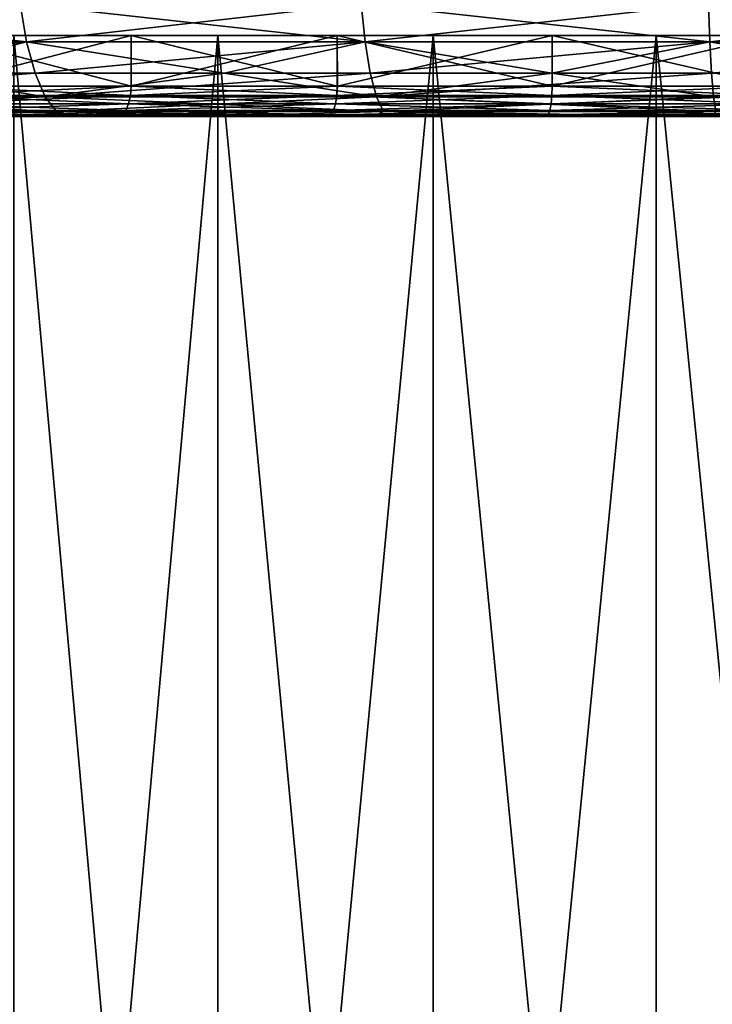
# Model space of a CAD drawing. Header units: metres. Extents: x -128 to 146, y -23 to 80.
# Tile 13 of 113: x -85 to -78, y 44 to 54. Entities that reach past the tile are written whole.
import ezdxf

# ---------------------------------------------------------------- set-up
doc = ezdxf.new("R2010")
doc.units = ezdxf.units.M
doc.layers.add('solid_509241_SW0001', color=7, linetype='CONTINUOUS')

msp = doc.modelspace()

# ---------------------------------------------------------------- linework, layer by layer
at = {"layer": 'solid_509241_SW0001'}
for points in [[(-88.297913, 54.110447, 29.610519), (-88.20903, 53.737499, 29.387447), (-84.963051, 53.737499, 30.481146)], [(-85.02729, 54.110447, 30.712521), (-88.297913, 54.110447, 29.610519), (-84.963051, 53.737499, 30.481146)], [(-88.20903, 53.737499, -29.387451), (-88.297913, 54.110447, -29.610523), (-85.02729, 54.110447, -30.712524)], [(-84.963051, 53.737499, -30.48115), (-88.20903, 53.737499, -29.387451), (-85.02729, 54.110447, -30.712524)], [(-85.02729, 54.110447, 30.712521), (-84.963051, 53.737499, 30.481146), (-81.617844, 53.737499, 31.217482)], [(-81.656693, 54.110447, 31.454445), (-85.02729, 54.110447, 30.712521), (-81.617844, 53.737499, 31.217482)], [(-84.963051, 53.737499, -30.48115), (-85.02729, 54.110447, -30.712524), (-81.656693, 54.110447, -31.454449)], [(-81.617844, 53.737499, -31.217484), (-84.963051, 53.737499, -30.48115), (-81.656693, 54.110447, -31.454449)], [(-81.656693, 54.110447, 31.454445), (-81.617844, 53.737499, 31.217482), (-78.212639, 53.737499, 31.587818)], [(-78.225639, 54.110447, 31.827595), (-81.656693, 54.110447, 31.454445), (-78.212639, 53.737499, 31.587818)], [(-81.617844, 53.737499, -31.217484), (-81.656693, 54.110447, -31.454449), (-78.225639, 54.110447, -31.827597)], [(-78.212639, 53.737499, -31.587822), (-81.617844, 53.737499, -31.217484), (-78.225639, 54.110447, -31.827597)], [(-78.225639, 54.110447, 31.827595), (-78.212639, 53.737499, 31.587818), (-74.787361, 53.737499, 31.587818)], [(-74.774361, 54.110447, 31.827595), (-78.225639, 54.110447, 31.827595), (-74.787361, 53.737499, 31.587818)], [(-78.212639, 53.737499, -31.587822), (-78.225639, 54.110447, -31.827597), (-74.774361, 54.110447, -31.827597)], [(-74.787361, 53.737499, -31.587822), (-78.212639, 53.737499, -31.587822), (-74.774361, 54.110447, -31.827597)], [(-85.850159, 53.799999, -14.733542), (-85.850746, 53.299999, -14.733168), (-83.930443, 53.299999, -15.788958)], [(-83.929863, 53.799999, -15.789231), (-85.087509, 53.799999, -14.87398), (-85.850159, 53.799999, -14.733542)], [(-85.850159, 53.799999, 14.73354), (-85.087509, 53.799999, 14.873977), (-83.929863, 53.799999, 15.789227)], [(-85.850159, 53.799999, 14.73354), (-83.929863, 53.799999, 15.789227), (-85.849815, 53.299999, 14.733758)], [(-83.929863, 53.799999, -15.789231), (-85.850159, 53.799999, -14.733542), (-83.930443, 53.299999, -15.788958)], [(-83.929863, 53.799999, 15.789227), (-83.929375, 53.299999, 15.789459), (-85.849815, 53.299999, 14.733758)], [(-85.087502, 31.299999, -14.873987), (-85.087509, 53.799999, -14.87398), (-83.072586, 53.799999, -15.867631)], [(-83.929863, 53.799999, -15.789231), (-83.072586, 53.799999, -15.867631), (-85.087509, 53.799999, -14.87398)], [(-83.072586, 31.299999, 15.867629), (-83.072586, 53.799999, 15.867628), (-85.087509, 53.799999, 14.873977)], [(-83.929863, 53.799999, 15.789227), (-85.087509, 53.799999, 14.873977), (-83.072586, 53.799999, 15.867628)], [(-85.087502, 31.299999, 14.873984), (-83.072586, 31.299999, 15.867629), (-85.087509, 53.799999, 14.873977)], [(-83.072586, 31.299999, -15.867632), (-85.087502, 31.299999, -14.873987), (-83.072586, 53.799999, -15.867631)], [(-83.929863, 53.799999, -15.789231), (-83.930443, 53.299999, -15.788958), (-81.893143, 53.299999, -16.595682)], [(-81.89241, 53.799999, -16.595919), (-83.072586, 53.799999, -15.867631), (-83.929863, 53.799999, -15.789231)], [(-83.929863, 53.799999, 15.789227), (-83.072586, 53.799999, 15.867628), (-81.89241, 53.799999, 16.595915)], [(-83.929863, 53.799999, 15.789227), (-81.89241, 53.799999, 16.595915), (-83.929375, 53.299999, 15.789459)], [(-81.89241, 53.799999, -16.595919), (-83.929863, 53.799999, -15.789231), (-81.893143, 53.299999, -16.595682)], [(-81.89241, 53.799999, 16.595915), (-81.89183, 53.299999, 16.596106), (-83.929375, 53.299999, 15.789459)], [(-83.072586, 31.299999, -15.867632), (-83.072586, 53.799999, -15.867631), (-80.945206, 53.799999, -16.589781)], [(-81.89241, 53.799999, -16.595919), (-80.945206, 53.799999, -16.589781), (-83.072586, 53.799999, -15.867631)], [(-80.945221, 31.299999, -16.589777), (-83.072586, 31.299999, -15.867632), (-80.945206, 53.799999, -16.589781)], [(-80.945221, 31.299999, 16.589775), (-80.945206, 53.799999, 16.589777), (-83.072586, 53.799999, 15.867628)], [(-81.89241, 53.799999, 16.595915), (-83.072586, 53.799999, 15.867628), (-80.945206, 53.799999, 16.589777)], [(-83.072586, 31.299999, 15.867629), (-80.945221, 31.299999, 16.589775), (-83.072586, 53.799999, 15.867628)], [(-81.89241, 53.799999, -16.595919), (-81.893143, 53.299999, -16.595682), (-79.770653, 53.299999, -17.140757)], [(-79.769875, 53.799999, -17.140902), (-80.945206, 53.799999, -16.589781), (-81.89241, 53.799999, -16.595919)], [(-81.89241, 53.799999, 16.595915), (-80.945206, 53.799999, 16.589777), (-79.769875, 53.799999, 17.1409)], [(-81.89241, 53.799999, 16.595915), (-79.769875, 53.799999, 17.1409), (-81.89183, 53.299999, 16.596106)], [(-79.769875, 53.799999, -17.140902), (-81.89241, 53.799999, -16.595919), (-79.770653, 53.299999, -17.140757)], [(-79.769875, 53.799999, 17.1409), (-79.769226, 53.299999, 17.141026), (-81.89183, 53.299999, 16.596106)], [(-80.945221, 31.299999, -16.589777), (-80.945206, 53.799999, -16.589781), (-78.741768, 53.799999, -17.028069)], [(-78.741791, 31.299999, -17.028067), (-80.945221, 31.299999, -16.589777), (-78.741768, 53.799999, -17.028069)], [(-80.945221, 31.299999, 16.589775), (-78.741791, 31.299999, 17.028063), (-80.945206, 53.799999, 16.589777)], [(-79.769875, 53.799999, -17.140902), (-78.741768, 53.799999, -17.028069), (-80.945206, 53.799999, -16.589781)], [(-78.741791, 31.299999, 17.028063), (-78.741768, 53.799999, 17.028067), (-80.945206, 53.799999, 16.589777)], [(-79.769875, 53.799999, 17.1409), (-80.945206, 53.799999, 16.589777), (-78.741768, 53.799999, 17.028067)], [(-79.769875, 53.799999, -17.140902), (-79.770653, 53.299999, -17.140757), (-77.596458, 53.299999, -17.415524)], [(-77.595726, 53.799999, -17.415567), (-78.741768, 53.799999, -17.028069), (-79.769875, 53.799999, -17.140902)], [(-79.769875, 53.799999, 17.1409), (-78.741768, 53.799999, 17.028067), (-77.595726, 53.799999, 17.415564)], [(-79.769875, 53.799999, 17.1409), (-77.595726, 53.799999, 17.415564), (-79.769226, 53.299999, 17.141026)], [(-77.595726, 53.799999, -17.415567), (-79.769875, 53.799999, -17.140902), (-77.596458, 53.299999, -17.415524)], [(-77.595726, 53.799999, 17.415564), (-77.595001, 53.299999, 17.415613), (-79.769226, 53.299999, 17.141026)], [(-78.741791, 31.299999, -17.028067), (-78.741768, 53.799999, -17.028069), (-76.5, 53.799999, -17.175001)], [(-76.5, 31.299999, -17.175001), (-78.741791, 31.299999, -17.028067), (-76.5, 53.799999, -17.175001)], [(-78.741791, 31.299999, 17.028063), (-76.5, 31.299999, 17.174997), (-78.741768, 53.799999, 17.028067)], [(-77.595726, 53.799999, -17.415567), (-76.5, 53.799999, -17.175001), (-78.741768, 53.799999, -17.028069)], [(-76.5, 31.299999, 17.174997), (-76.5, 53.799999, 17.174997), (-78.741768, 53.799999, 17.028067)], [(-77.595726, 53.799999, 17.415564), (-78.741768, 53.799999, 17.028067), (-76.5, 53.799999, 17.174997)], [(-84.963051, 53.737499, 30.481146), (-88.20903, 53.737499, 29.387447), (-86.177727, 53.426647, 29.784986)], [(-88.091911, 53.426647, -29.093498), (-88.20903, 53.737499, -29.387451), (-84.963051, 53.737499, -30.48115)], [(-84.878395, 53.426647, -30.176256), (-88.091911, 53.426647, -29.093498), (-84.963051, 53.737499, -30.48115)], [(-84.963051, 53.737499, 30.481146), (-86.177727, 53.426647, 29.784986), (-83.011337, 53.426647, 30.633419)], [(-81.617844, 53.737499, 31.217482), (-84.963051, 53.737499, 30.481146), (-83.011337, 53.426647, 30.633419)], [(-84.878395, 53.426647, -30.176256), (-84.963051, 53.737499, -30.48115), (-81.617844, 53.737499, -31.217484)], [(-81.566658, 53.426647, -30.905226), (-84.878395, 53.426647, -30.176256), (-81.617844, 53.737499, -31.217484)], [(-81.617844, 53.737499, 31.217482), (-83.011337, 53.426647, 30.633419), (-79.773598, 53.426647, 31.146225)], [(-78.212639, 53.737499, 31.587818), (-81.617844, 53.737499, 31.217482), (-79.773598, 53.426647, 31.146225)], [(-81.566658, 53.426647, -30.905226), (-81.617844, 53.737499, -31.217484), (-78.212639, 53.737499, -31.587822)], [(-78.195511, 53.426647, -31.27186), (-81.566658, 53.426647, -30.905226), (-78.212639, 53.737499, -31.587822)], [(-78.212639, 53.737499, 31.587818), (-79.773598, 53.426647, 31.146225), (-76.5, 53.426647, 31.317787)], [(-74.787361, 53.737499, 31.587818), (-78.212639, 53.737499, 31.587818), (-76.5, 53.426647, 31.317787)], [(-78.195511, 53.426647, -31.27186), (-78.212639, 53.737499, -31.587822), (-74.787361, 53.737499, -31.587822)], [(-74.804489, 53.426647, -31.27186), (-78.195511, 53.426647, -31.27186), (-74.787361, 53.737499, -31.587822)], [(-87.952309, 53.193188, -28.743126), (-88.091911, 53.426647, -29.093498), (-84.878395, 53.426647, -30.176256)], [(-86.177727, 53.426647, 29.784986), (-87.952309, 53.193188, 28.743122), (-84.777496, 53.193188, 29.812841)], [(-84.777496, 53.193188, -29.812845), (-87.952309, 53.193188, -28.743126), (-84.878395, 53.426647, -30.176256)], [(-83.011337, 53.426647, 30.633419), (-86.177727, 53.426647, 29.784986), (-84.777496, 53.193188, 29.812841)], [(-84.777496, 53.193188, -29.812845), (-84.878395, 53.426647, -30.176256), (-81.566658, 53.426647, -30.905226)], [(-83.011337, 53.426647, 30.633419), (-84.777496, 53.193188, 29.812841), (-81.505638, 53.193188, 30.533031)], [(-81.505638, 53.193188, -30.533035), (-84.777496, 53.193188, -29.812845), (-81.566658, 53.426647, -30.905226)], [(-79.773598, 53.426647, 31.146225), (-83.011337, 53.426647, 30.633419), (-81.505638, 53.193188, 30.533031)], [(-81.505638, 53.193188, -30.533035), (-81.566658, 53.426647, -30.905226), (-78.195511, 53.426647, -31.27186)], [(-79.773598, 53.426647, 31.146225), (-81.505638, 53.193188, 30.533031), (-78.175095, 53.193188, 30.89525)], [(-78.175095, 53.193188, -30.895254), (-81.505638, 53.193188, -30.533035), (-78.195511, 53.426647, -31.27186)], [(-76.5, 53.426647, 31.317787), (-79.773598, 53.426647, 31.146225), (-78.175095, 53.193188, 30.89525)], [(-78.175095, 53.193188, -30.895254), (-78.195511, 53.426647, -31.27186), (-74.804489, 53.426647, -31.27186)], [(-85.849815, 53.299999, 14.733758), (-83.935936, 53.207165, 15.802305), (-85.857834, 53.207195, 14.745715)], [(-83.930443, 53.299999, -15.788958), (-85.857834, 53.207195, -14.745718), (-83.935936, 53.207165, -15.802308)], [(-83.930443, 53.299999, -15.788958), (-85.850746, 53.299999, -14.733168), (-85.857834, 53.207195, -14.745718)], [(-85.849815, 53.299999, 14.733758), (-83.929375, 53.299999, 15.789459), (-83.935936, 53.207165, 15.802305)], [(-83.929375, 53.299999, 15.789459), (-81.896767, 53.207142, 16.609682), (-83.935936, 53.207165, 15.802305)], [(-81.893143, 53.299999, -16.595682), (-83.935936, 53.207165, -15.802308), (-81.896767, 53.207142, -16.609686)], [(-81.893143, 53.299999, -16.595682), (-83.930443, 53.299999, -15.788958), (-83.935936, 53.207165, -15.802308)], [(-83.929375, 53.299999, 15.789459), (-81.89183, 53.299999, 16.596106), (-81.896767, 53.207142, 16.609682)], [(-81.89183, 53.299999, 16.596106), (-79.772484, 53.207127, 17.155113), (-81.896767, 53.207142, 16.609682)], [(-79.770653, 53.299999, -17.140757), (-81.896767, 53.207142, -16.609686), (-79.772484, 53.207127, -17.155117)], [(-79.770653, 53.299999, -17.140757), (-81.893143, 53.299999, -16.595682), (-81.896767, 53.207142, -16.609686)], [(-81.89183, 53.299999, 16.596106), (-79.769226, 53.299999, 17.141026), (-79.772484, 53.207127, 17.155113)], [(-79.769226, 53.299999, 17.141026), (-77.596596, 53.207119, 17.429996), (-79.772484, 53.207127, 17.155113)], [(-77.596458, 53.299999, -17.415524), (-79.772484, 53.207127, -17.155117), (-77.596596, 53.207119, -17.43)], [(-77.596458, 53.299999, -17.415524), (-79.770653, 53.299999, -17.140757), (-79.772484, 53.207127, -17.155117)], [(-79.769226, 53.299999, 17.141026), (-77.595001, 53.299999, 17.415613), (-77.596596, 53.207119, 17.429996)], [(-87.952309, 53.193188, 28.743122), (-87.797096, 53.048603, 28.353563), (-84.665306, 53.048603, 29.408783)], [(-84.777496, 53.193188, 29.812841), (-87.952309, 53.193188, 28.743122), (-84.665306, 53.048603, 29.408783)], [(-87.797096, 53.048603, -28.353567), (-87.952309, 53.193188, -28.743126), (-84.777496, 53.193188, -29.812845)], [(-84.665306, 53.048603, -29.408787), (-87.797096, 53.048603, -28.353567), (-84.777496, 53.193188, -29.812845)], [(-85.880737, 53.123333, 14.781803), (-83.954132, 53.123306, 15.84098), (-85.916435, 53.056847, 14.838056)], [(-85.916435, 53.056847, -14.838058), (-83.982498, 53.056816, -15.901265), (-85.880737, 53.123333, -14.781807)], [(-83.954132, 53.123306, 15.84098), (-83.982498, 53.056816, 15.901262), (-85.916435, 53.056847, 14.838056)], [(-85.880737, 53.123333, 14.781803), (-85.857834, 53.207195, 14.745715), (-83.935936, 53.207165, 15.802305)], [(-85.880737, 53.123333, -14.781807), (-83.954132, 53.123306, -15.840982), (-85.857834, 53.207195, -14.745718)], [(-85.880737, 53.123333, 14.781803), (-83.935936, 53.207165, 15.802305), (-83.954132, 53.123306, 15.84098)], [(-83.982498, 53.056816, -15.901265), (-83.954132, 53.123306, -15.840982), (-85.880737, 53.123333, -14.781807)], [(-83.954132, 53.123306, -15.840982), (-83.935936, 53.207165, -15.802308), (-85.857834, 53.207195, -14.745718)], [(-84.777496, 53.193188, 29.812841), (-84.665306, 53.048603, 29.408783), (-81.437798, 53.048603, 30.119213)], [(-81.505638, 53.193188, 30.533031), (-84.777496, 53.193188, 29.812841), (-81.437798, 53.048603, 30.119213)], [(-84.665306, 53.048603, -29.408787), (-84.777496, 53.193188, -29.812845), (-81.505638, 53.193188, -30.533035)], [(-81.437798, 53.048603, -30.119217), (-84.665306, 53.048603, -29.408787), (-81.505638, 53.193188, -30.533035)], [(-83.954132, 53.123306, 15.84098), (-81.909973, 53.123283, 16.650331), (-83.982498, 53.056816, 15.901262)], [(-83.982498, 53.056816, -15.901265), (-81.930565, 53.056793, -16.713699), (-83.954132, 53.123306, -15.840982)], [(-81.909973, 53.123283, 16.650331), (-81.930565, 53.056793, 16.713696), (-83.982498, 53.056816, 15.901262)], [(-83.954132, 53.123306, 15.84098), (-83.935936, 53.207165, 15.802305), (-81.896767, 53.207142, 16.609682)], [(-83.954132, 53.123306, -15.840982), (-81.909973, 53.123283, -16.650335), (-83.935936, 53.207165, -15.802308)], [(-83.954132, 53.123306, 15.84098), (-81.896767, 53.207142, 16.609682), (-81.909973, 53.123283, 16.650331)], [(-81.930565, 53.056793, -16.713699), (-81.909973, 53.123283, -16.650335), (-83.954132, 53.123306, -15.840982)], [(-81.909973, 53.123283, -16.650335), (-81.896767, 53.207142, -16.609686), (-83.935936, 53.207165, -15.802308)], [(-81.909973, 53.123283, 16.650331), (-79.780495, 53.123268, 17.197098), (-81.930565, 53.056793, 16.713696)], [(-81.930565, 53.056793, -16.713699), (-79.792976, 53.056778, -17.262545), (-81.909973, 53.123283, -16.650335)], [(-79.780495, 53.123268, 17.197098), (-79.792976, 53.056778, 17.262543), (-81.930565, 53.056793, 16.713696)], [(-81.909973, 53.123283, 16.650331), (-81.896767, 53.207142, 16.609682), (-79.772484, 53.207127, 17.155113)], [(-81.909973, 53.123283, -16.650335), (-79.780495, 53.123268, -17.197102), (-81.896767, 53.207142, -16.609686)], [(-81.909973, 53.123283, 16.650331), (-79.772484, 53.207127, 17.155113), (-79.780495, 53.123268, 17.197098)], [(-79.792976, 53.056778, -17.262545), (-79.780495, 53.123268, -17.197102), (-81.909973, 53.123283, -16.650335)], [(-79.780495, 53.123268, -17.197102), (-79.772484, 53.207127, -17.155117), (-81.896767, 53.207142, -16.609686)], [(-81.505638, 53.193188, 30.533031), (-81.437798, 53.048603, 30.119213), (-78.15239, 53.048603, 30.476522)], [(-78.175095, 53.193188, 30.89525), (-81.505638, 53.193188, 30.533031), (-78.15239, 53.048603, 30.476522)], [(-81.437798, 53.048603, -30.119217), (-81.505638, 53.193188, -30.533035), (-78.175095, 53.193188, -30.895254)], [(-78.15239, 53.048603, -30.476526), (-81.437798, 53.048603, -30.119217), (-78.175095, 53.193188, -30.895254)], [(-79.780495, 53.123268, 17.197098), (-77.599274, 53.12326, 17.472654), (-79.792976, 53.056778, 17.262543)], [(-79.792976, 53.056778, -17.262545), (-77.603462, 53.05677, -17.53915), (-79.780495, 53.123268, -17.197102)], [(-77.599274, 53.12326, 17.472654), (-77.603462, 53.05677, 17.539146), (-79.792976, 53.056778, 17.262543)], [(-79.780495, 53.123268, 17.197098), (-79.772484, 53.207127, 17.155113), (-77.596596, 53.207119, 17.429996)], [(-79.780495, 53.123268, -17.197102), (-77.599274, 53.12326, -17.472658), (-79.772484, 53.207127, -17.155117)], [(-79.780495, 53.123268, 17.197098), (-77.596596, 53.207119, 17.429996), (-77.599274, 53.12326, 17.472654)], [(-77.603462, 53.05677, -17.53915), (-77.599274, 53.12326, -17.472658), (-79.780495, 53.123268, -17.197102)], [(-77.599274, 53.12326, -17.472658), (-77.596596, 53.207119, -17.43), (-79.772484, 53.207127, -17.155117)], [(-87.797096, 53.048603, 28.353563), (-86.451035, 53, 28.389559), (-84.844673, 53, 28.902544)], [(-84.665306, 53.048603, 29.408783), (-87.797096, 53.048603, 28.353563), (-84.844673, 53, 28.902544)], [(-86.45118, 53, -28.389513), (-87.797096, 53.048603, -28.353567), (-84.665306, 53.048603, -29.408787)], [(-84.844604, 53, -28.902567), (-86.45118, 53, -28.389513), (-84.665306, 53.048603, -29.408787)], [(-85.961418, 53.014278, 14.908935), (-84.018242, 53.014248, 15.97722), (-85.996124, 53, 14.995891)], [(-84.018242, 53.014248, 15.97722), (-85.033852, 53, 15.563647), (-85.996124, 53, 14.995891)], [(-85.916435, 53.056847, 14.838056), (-83.982498, 53.056816, 15.901262), (-85.961418, 53.014278, 14.908935)], [(-85.961418, 53.014278, -14.908937), (-84.018242, 53.014248, -15.977222), (-85.916435, 53.056847, -14.838058)], [(-83.982498, 53.056816, 15.901262), (-84.018242, 53.014248, 15.97722), (-85.961418, 53.014278, 14.908935)], [(-85.961418, 53.014278, -14.908937), (-85.075027, 53, -15.540998), (-84.078407, 53, -16.050602)], [(-85.961418, 53.014278, -14.908937), (-84.078407, 53, -16.050602), (-84.018242, 53.014248, -15.977222)], [(-84.018242, 53.014248, -15.977222), (-83.982498, 53.056816, -15.901265), (-85.916435, 53.056847, -14.838058)], [(-84.018242, 53.014248, 15.97722), (-84.039841, 53, 16.06875), (-85.033852, 53, 15.563647)], [(-84.665306, 53.048603, 29.408783), (-84.844673, 53, 28.902544), (-83.203873, 53, 29.326576)], [(-83.203644, 53, -29.326632), (-84.844604, 53, -28.902567), (-84.665306, 53.048603, -29.408787)], [(-84.665306, 53.048603, 29.408783), (-83.203873, 53, 29.326576), (-81.538338, 53, 29.65814)], [(-81.437798, 53.048603, 30.119213), (-84.665306, 53.048603, 29.408783), (-81.538338, 53, 29.65814)], [(-83.203644, 53, -29.326632), (-84.665306, 53.048603, -29.408787), (-81.437798, 53.048603, -30.119217)], [(-84.018242, 53.014248, -15.977222), (-84.078407, 53, -16.050602), (-83.051346, 53, -16.496498)], [(-84.018242, 53.014248, 15.97722), (-81.956505, 53.014225, 16.793533), (-84.039841, 53, 16.06875)], [(-81.956505, 53.014225, 16.793533), (-81.972443, 53, 16.88512), (-84.039841, 53, 16.06875)], [(-83.982498, 53.056816, 15.901262), (-81.930565, 53.056793, 16.713696), (-84.018242, 53.014248, 15.97722)], [(-84.018242, 53.014248, -15.977222), (-81.956505, 53.014225, -16.793537), (-83.982498, 53.056816, -15.901265)], [(-81.930565, 53.056793, 16.713696), (-81.956505, 53.014225, 16.793533), (-84.018242, 53.014248, 15.97722)], [(-84.018242, 53.014248, -15.977222), (-83.051346, 53, -16.496498), (-82.002129, 53, -16.875463)], [(-84.018242, 53.014248, -15.977222), (-82.002129, 53, -16.875463), (-81.956505, 53.014225, -16.793537)], [(-81.956505, 53.014225, -16.793537), (-81.930565, 53.056793, -16.713699), (-83.982498, 53.056816, -15.901265)], [(-81.538109, 53, -29.658182), (-83.203644, 53, -29.326632), (-81.437798, 53.048603, -30.119217)], [(-81.956505, 53.014225, -16.793537), (-82.002129, 53, -16.875463), (-79.853325, 53, -17.430164)], [(-81.956505, 53.014225, 16.793533), (-79.808708, 53.01421, 17.345001), (-81.972443, 53, 16.88512)], [(-79.808708, 53.01421, 17.345001), (-80.898651, 53, 17.196125), (-81.972443, 53, 16.88512)], [(-81.930565, 53.056793, 16.713696), (-79.792976, 53.056778, 17.262543), (-81.956505, 53.014225, 16.793533)], [(-81.956505, 53.014225, -16.793537), (-79.808708, 53.01421, -17.345005), (-81.930565, 53.056793, -16.713699)], [(-79.792976, 53.056778, 17.262543), (-79.808708, 53.01421, 17.345001), (-81.956505, 53.014225, 16.793533)], [(-81.956505, 53.014225, -16.793537), (-79.853325, 53, -17.430164), (-79.808708, 53.01421, -17.345005)], [(-79.808708, 53.01421, -17.345005), (-79.792976, 53.056778, -17.262545), (-81.930565, 53.056793, -16.713699)], [(-81.437798, 53.048603, 30.119213), (-81.538338, 53, 29.65814), (-79.860085, 53, 29.894819)], [(-79.860008, 53, -29.894831), (-81.538109, 53, -29.658182), (-81.437798, 53.048603, -30.119217)], [(-81.437798, 53.048603, 30.119213), (-79.860085, 53, 29.894819), (-78.179482, 53, 30.036139)], [(-78.15239, 53.048603, 30.476522), (-81.437798, 53.048603, 30.119213), (-78.179482, 53, 30.036139)], [(-79.860008, 53, -29.894831), (-81.437798, 53.048603, -30.119217), (-78.15239, 53.048603, -30.476526)], [(-79.808708, 53.01421, 17.345001), (-79.803474, 53, 17.439674), (-80.898651, 53, 17.196125)], [(-78.179634, 53, -30.036133), (-79.860008, 53, -29.894831), (-78.15239, 53.048603, -30.476526)], [(-79.808708, 53.01421, -17.345005), (-79.853325, 53, -17.430164), (-77.644531, 53, -17.712866)], [(-79.792976, 53.056778, 17.262543), (-77.603462, 53.05677, 17.539146), (-79.808708, 53.01421, 17.345001)], [(-79.808708, 53.01421, -17.345005), (-77.608734, 53.014202, -17.622931), (-79.792976, 53.056778, -17.262545)], [(-77.603462, 53.05677, 17.539146), (-77.608734, 53.014202, 17.622927), (-79.808708, 53.01421, 17.345001)], [(-79.808708, 53.01421, -17.345005), (-77.644531, 53, -17.712866), (-77.608734, 53.014202, -17.622931)], [(-79.808708, 53.01421, 17.345001), (-77.608734, 53.014202, 17.622927), (-79.803474, 53, 17.439674)], [(-77.608734, 53.014202, 17.622927), (-78.695511, 53, 17.613489), (-79.803474, 53, 17.439674)], [(-77.608734, 53.014202, -17.622931), (-77.603462, 53.05677, -17.53915), (-79.792976, 53.056778, -17.262545)], [(-77.608734, 53.014202, 17.622927), (-77.583839, 53, 17.716679), (-78.695511, 53, 17.613489)], [(-80.898651, 53, 17.196125), (-101.044495, 53, 17.394205), (-101.986984, 53, 15.981351)], [(-81.972443, 53, 16.88512), (-80.898651, 53, 17.196125), (-101.986984, 53, 15.981351)], [(-84.039841, 53, 16.06875), (-81.972443, 53, 16.88512), (-101.986984, 53, 15.981351)], [(-85.033852, 53, 15.563647), (-84.039841, 53, 16.06875), (-101.986984, 53, 15.981351)], [(-84.078407, 53, -16.050602), (-101.986877, 53, -15.981529), (-101.044365, 53, -17.394392)], [(-84.078407, 53, -16.050602), (-85.075027, 53, -15.540998), (-101.986877, 53, -15.981529)], [(-77.583839, 53, 17.716679), (-100.02581, 53, 18.749027), (-101.044495, 53, 17.394205)], [(-78.695511, 53, 17.613489), (-77.583839, 53, 17.716679), (-101.044495, 53, 17.394205)], [(-79.803474, 53, 17.439674), (-78.695511, 53, 17.613489), (-101.044495, 53, 17.394205)], [(-80.898651, 53, 17.196125), (-79.803474, 53, 17.439674), (-101.044495, 53, 17.394205)], [(-79.853325, 53, -17.430164), (-101.044365, 53, -17.394392), (-100.025764, 53, -18.749092)], [(-83.051346, 53, -16.496498), (-84.078407, 53, -16.050602), (-101.044365, 53, -17.394392)], [(-82.002129, 53, -16.875463), (-83.051346, 53, -16.496498), (-101.044365, 53, -17.394392)], [(-79.853325, 53, -17.430164), (-82.002129, 53, -16.875463), (-101.044365, 53, -17.394392)], [(-100.02581, 53, 18.749027), (-52.974236, 53, 18.74909), (-54.061611, 53, 20.037703)], [(-77.583839, 53, 17.716679), (-52.974236, 53, 18.74909), (-100.02581, 53, 18.749027)], [(-100.02581, 53, 18.749027), (-54.061611, 53, 20.037703), (-98.938286, 53, 20.037819)], [(-52.974186, 53, -18.749031), (-100.025764, 53, -18.749092), (-98.938385, 53, -20.037706)], [(-75.416161, 53, -17.716682), (-100.025764, 53, -18.749092), (-52.974186, 53, -18.749031)], [(-77.644531, 53, -17.712866), (-79.853325, 53, -17.430164), (-100.025764, 53, -18.749092)], [(-75.416161, 53, -17.716682), (-77.644531, 53, -17.712866), (-100.025764, 53, -18.749092)], [(-54.061714, 53, -20.037821), (-98.938385, 53, -20.037706), (-97.784805, 53, -21.259064)], [(-52.974186, 53, -18.749031), (-98.938385, 53, -20.037706), (-54.061714, 53, -20.037821)], [(-98.938286, 53, 20.037819), (-54.061611, 53, 20.037703), (-55.215195, 53, 21.25906)], [(-98.938286, 53, 20.037819), (-55.215195, 53, 21.25906), (-97.78463, 53, 21.259233)], [(-55.215366, 53, -21.259237), (-97.784805, 53, -21.259064), (-96.56459, 53, -22.414345)], [(-54.061714, 53, -20.037821), (-97.784805, 53, -21.259064), (-55.215366, 53, -21.259237)], [(-97.78463, 53, 21.259233), (-55.215195, 53, 21.25906), (-56.435413, 53, 22.414341)], [(-97.78463, 53, 21.259233), (-56.435413, 53, 22.414341), (-96.564476, 53, 22.414442)], [(-56.435524, 53, -22.414446), (-96.56459, 53, -22.414345), (-95.276878, 53, -23.503611)], [(-55.215366, 53, -21.259237), (-96.56459, 53, -22.414345), (-56.435524, 53, -22.414446)], [(-96.564476, 53, 22.414442), (-56.435413, 53, 22.414341), (-57.723122, 53, 23.503607)], [(-96.564476, 53, 22.414442), (-57.723122, 53, 23.503607), (-95.276947, 53, 23.50355)], [(-95.276947, 53, 23.50355), (-57.723122, 53, 23.503607), (-59.076557, 53, 24.523735)], [(-95.276947, 53, 23.50355), (-59.076557, 53, 24.523735), (-93.923645, 53, 24.523594)], [(-57.723049, 53, -23.503553), (-95.276878, 53, -23.503611), (-93.923447, 53, -24.523739)], [(-56.435524, 53, -22.414446), (-95.276878, 53, -23.503611), (-57.723049, 53, -23.503553)], [(-93.923645, 53, 24.523594), (-59.076557, 53, 24.523735), (-92.512207, 53, 25.467617)], [(-60.487793, 53, -25.467621), (-93.923447, 53, -24.523739), (-92.512009, 53, -25.467745)], [(-59.076359, 53, -24.523596), (-93.923447, 53, -24.523739), (-60.487793, 53, -25.467621)], [(-57.723049, 53, -23.503553), (-93.923447, 53, -24.523739), (-59.076359, 53, -24.523596)], [(-92.512207, 53, 25.467617), (-59.076557, 53, 24.523735), (-60.487991, 53, 25.467743)], [(-92.512207, 53, 25.467617), (-60.487991, 53, 25.467743), (-61.947544, 53, 26.328999)], [(-92.512207, 53, 25.467617), (-61.947544, 53, 26.328999), (-91.052513, 53, 26.328966)], [(-60.487793, 53, -25.467621), (-92.512009, 53, -25.467745), (-91.052452, 53, -26.329)], [(-91.052513, 53, 26.328966), (-61.947544, 53, 26.328999), (-63.445732, 53, 27.103075)], [(-91.052513, 53, 26.328966), (-63.445732, 53, 27.103075), (-89.554131, 53, 27.10314)], [(-61.947487, 53, -26.328968), (-91.052452, 53, -26.329), (-89.554268, 53, -27.103079)], [(-60.487793, 53, -25.467621), (-91.052452, 53, -26.329), (-61.947487, 53, -26.328968)], [(-63.445869, 53, -27.103144), (-89.554268, 53, -27.103079), (-88.020699, 53, -27.789644)], [(-61.947487, 53, -26.328968), (-89.554268, 53, -27.103079), (-63.445869, 53, -27.103144)], [(-89.554131, 53, 27.10314), (-63.445732, 53, 27.103075), (-64.979301, 53, 27.78964)], [(-89.554131, 53, 27.10314), (-64.979301, 53, 27.78964), (-88.020493, 53, 27.789726)], [(-64.979507, 53, -27.78973), (-88.020699, 53, -27.789644), (-86.45118, 53, -28.389513)], [(-63.445869, 53, -27.103144), (-88.020699, 53, -27.789644), (-64.979507, 53, -27.78973)], [(-88.020493, 53, 27.789726), (-64.979301, 53, 27.78964), (-66.54882, 53, 28.389509)], [(-88.020493, 53, 27.789726), (-66.54882, 53, 28.389509), (-86.451035, 53, 28.389559)], [(-66.548965, 53, -28.389563), (-86.45118, 53, -28.389513), (-84.844604, 53, -28.902567)], [(-64.979507, 53, -27.78973), (-86.45118, 53, -28.389513), (-66.548965, 53, -28.389563)], [(-86.451035, 53, 28.389559), (-66.54882, 53, 28.389509), (-68.155396, 53, 28.902565)], [(-86.451035, 53, 28.389559), (-68.155396, 53, 28.902565), (-84.844673, 53, 28.902544)], [(-84.844673, 53, 28.902544), (-68.155396, 53, 28.902565), (-69.796356, 53, 29.32663)], [(-84.844673, 53, 28.902544), (-69.796356, 53, 29.32663), (-83.203873, 53, 29.326576)], [(-68.155327, 53, -28.902548), (-84.844604, 53, -28.902567), (-83.203644, 53, -29.326632)], [(-66.548965, 53, -28.389563), (-84.844604, 53, -28.902567), (-68.155327, 53, -28.902548)], [(-83.203873, 53, 29.326576), (-69.796356, 53, 29.32663), (-71.461891, 53, 29.658178)], [(-83.203873, 53, 29.326576), (-71.461891, 53, 29.658178), (-81.538338, 53, 29.65814)], [(-69.796127, 53, -29.32658), (-83.203644, 53, -29.326632), (-81.538109, 53, -29.658182)], [(-68.155327, 53, -28.902548), (-83.203644, 53, -29.326632), (-69.796127, 53, -29.32658)], [(-81.538338, 53, 29.65814), (-71.461891, 53, 29.658178), (-73.139992, 53, 29.894827)], [(-81.538338, 53, 29.65814), (-73.139992, 53, 29.894827), (-79.860085, 53, 29.894819)], [(-71.461662, 53, -29.658142), (-81.538109, 53, -29.658182), (-79.860008, 53, -29.894831)], [(-69.796127, 53, -29.32658), (-81.538109, 53, -29.658182), (-71.461662, 53, -29.658142)], [(-79.860085, 53, 29.894819), (-73.139992, 53, 29.894827), (-74.820366, 53, 30.036129)], [(-79.860085, 53, 29.894819), (-74.820366, 53, 30.036129), (-78.179482, 53, 30.036139)], [(-73.139915, 53, -29.894823), (-79.860008, 53, -29.894831), (-78.179634, 53, -30.036133)], [(-71.461662, 53, -29.658142), (-79.860008, 53, -29.894831), (-73.139915, 53, -29.894823)]]:
    msp.add_3dface(points, dxfattribs=at)

doc.saveas('drawing.dxf')
